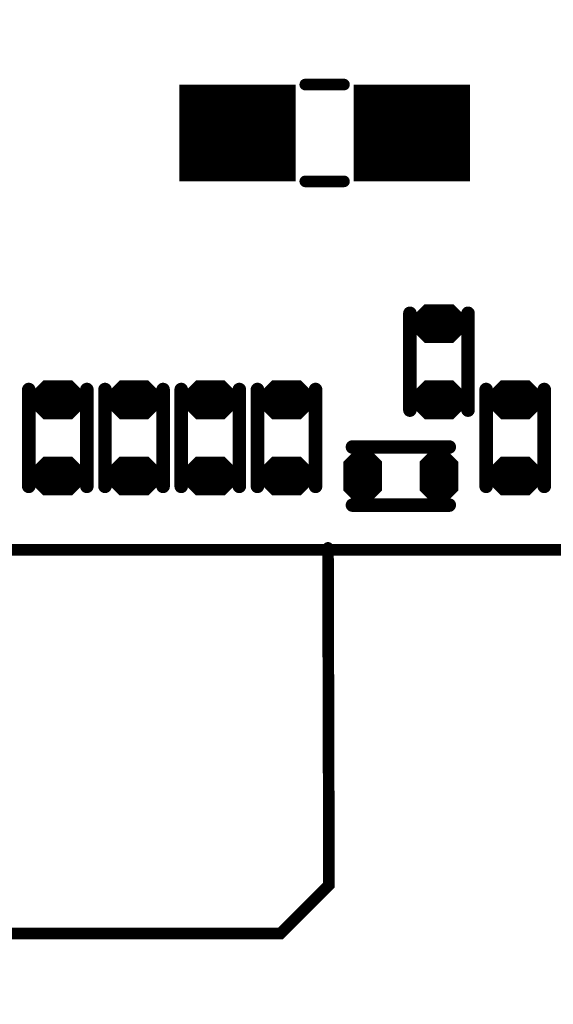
# Model space of a CAD drawing. Extents: x 0 to 8.86, y -3.29 to 6.3.
# Tile 24 of 129: x 5.09 to 5.36, y 1.14 to 1.65. Entities that reach past the tile are written whole.
import ezdxf

# ---------------------------------------------------------------- set-up
doc = ezdxf.new("R2010")
doc.units = 0
doc.layers.get('0').update_dxf_attribs({"color": 3, "linetype": 'CONTINUOUS'})

# ---------------------------------------------------------------- blocks, each defined once
blk = doc.blocks.new('PAD_R1')
at = {"const_width": 0.5}
blk.add_lwpolyline([(0.25, 0, 1), (-0.25, 0, 1)], format="xyb", close=True, dxfattribs=at)

msp = doc.modelspace()

# ---------------------------------------------------------------- linework, layer by layer
for p, q in [((5.28727, 1.49711), (5.29462, 1.50446)), ((5.30904, 1.50446), (5.31639, 1.49711)), ((5.28727, 1.49711), (5.31639, 1.49711)), ((5.28727, 1.49281), (5.31639, 1.49281)), ((5.28727, 1.49281), (5.29462, 1.48546)), ((5.30904, 1.48546), (5.31639, 1.49281)), ((5.09042, 1.45774), (5.09777, 1.46509)), ((5.11219, 1.46509), (5.11954, 1.45774)), ((5.12979, 1.45774), (5.13714, 1.46509)), ((5.15156, 1.46509), (5.15891, 1.45774)), ((5.16916, 1.45774), (5.17651, 1.46509)), ((5.19093, 1.46509), (5.19828, 1.45774)), ((5.20853, 1.45774), (5.21588, 1.46509)), ((5.2303, 1.46509), (5.23765, 1.45774)), ((5.28723, 1.45774), (5.29458, 1.46509)), ((5.309, 1.46509), (5.31635, 1.45774)), ((5.32664, 1.45774), (5.33399, 1.46509)), ((5.34841, 1.46509), (5.35576, 1.45774)), ((5.09042, 1.45774), (5.11954, 1.45774)), ((5.12979, 1.45774), (5.15891, 1.45774)), ((5.16916, 1.45774), (5.19828, 1.45774)), ((5.20853, 1.45774), (5.23765, 1.45774)), ((5.28723, 1.45774), (5.31635, 1.45774)), ((5.32664, 1.45774), (5.35576, 1.45774)), ((5.09042, 1.45344), (5.11954, 1.45344)), ((5.09042, 1.45344), (5.09777, 1.44609)), ((5.11219, 1.44609), (5.11954, 1.45344)), ((5.12979, 1.45344), (5.15891, 1.45344)), ((5.12979, 1.45344), (5.13714, 1.44609)), ((5.15156, 1.44609), (5.15891, 1.45344)), ((5.16916, 1.45344), (5.19828, 1.45344)), ((5.16916, 1.45344), (5.17651, 1.44609)), ((5.19093, 1.44609), (5.19828, 1.45344)), ((5.20853, 1.45344), (5.23765, 1.45344)), ((5.20853, 1.45344), (5.21588, 1.44609)), ((5.2303, 1.44609), (5.23765, 1.45344)), ((5.28723, 1.45344), (5.31635, 1.45344)), ((5.28723, 1.45344), (5.29458, 1.44609)), ((5.309, 1.44609), (5.31635, 1.45344)), ((5.32664, 1.45344), (5.35576, 1.45344)), ((5.32664, 1.45344), (5.33399, 1.44609)), ((5.34841, 1.44609), (5.35576, 1.45344)), ((5.25365, 1.42416), (5.261, 1.43151)), ((5.26389, 1.43151), (5.27124, 1.42416)), ((5.29301, 1.42412), (5.30036, 1.43147)), ((5.30325, 1.43147), (5.3106, 1.42412)), ((5.09038, 1.41837), (5.09773, 1.42572)), ((5.11215, 1.42572), (5.1195, 1.41837)), ((5.12975, 1.41837), (5.1371, 1.42572)), ((5.15152, 1.42572), (5.15887, 1.41837)), ((5.16912, 1.41837), (5.17647, 1.42572)), ((5.19089, 1.42572), (5.19824, 1.41837)), ((5.20849, 1.41837), (5.21584, 1.42572)), ((5.23026, 1.42572), (5.23761, 1.41837)), ((5.25365, 1.42416), (5.27124, 1.42416)), ((5.29301, 1.42412), (5.3106, 1.42412)), ((5.3266, 1.41837), (5.33395, 1.42572)), ((5.34837, 1.42572), (5.35572, 1.41837)), ((5.09038, 1.41837), (5.1195, 1.41837)), ((5.09038, 1.41408), (5.1195, 1.41408)), ((5.09038, 1.41408), (5.09773, 1.40673)), ((5.11215, 1.40673), (5.1195, 1.41408)), ((5.12975, 1.41837), (5.15887, 1.41837)), ((5.12975, 1.41408), (5.15887, 1.41408)), ((5.12975, 1.41408), (5.1371, 1.40673)), ((5.15152, 1.40673), (5.15887, 1.41408)), ((5.16912, 1.41837), (5.19824, 1.41837)), ((5.16912, 1.41408), (5.19824, 1.41408)), ((5.16912, 1.41408), (5.17647, 1.40673)), ((5.19089, 1.40673), (5.19824, 1.41408)), ((5.20849, 1.41837), (5.23761, 1.41837)), ((5.20849, 1.41408), (5.23761, 1.41408)), ((5.20849, 1.41408), (5.21584, 1.40673)), ((5.23026, 1.40673), (5.23761, 1.41408)), ((5.3266, 1.41837), (5.35572, 1.41837)), ((5.3266, 1.41408), (5.35572, 1.41408)), ((5.3266, 1.41408), (5.33395, 1.40673)), ((5.34837, 1.40673), (5.35572, 1.41408)), ((5.25365, 1.40832), (5.27124, 1.40832)), ((5.25365, 1.40832), (5.261, 1.40097)), ((5.26389, 1.40097), (5.27124, 1.40832)), ((5.29301, 1.40828), (5.3106, 1.40828)), ((5.29301, 1.40828), (5.30036, 1.40093)), ((5.30325, 1.40093), (5.3106, 1.40828))]:
    msp.add_line(p, q)
for points, const_width in [([(4.8985, 2.16513), (5.5815, 2.16513), (5.6095, 2.13713), (5.6095, 1.39613), (5.5915, 1.37813), (4.8895, 1.37813), (4.8685, 1.39913), (4.8685, 2.14913), (4.8845, 2.16513)], 0.006), ([(5.30884, 1.50396), (5.3166, 1.49619), (5.3166, 1.49372), (5.30884, 1.48596), (5.29482, 1.48596), (5.28706, 1.49372), (5.28706, 1.49619), (5.29482, 1.50396)], 0.002), ([(5.11199, 1.46459), (5.11975, 1.45682), (5.11975, 1.45435), (5.11199, 1.44659), (5.09797, 1.44659), (5.09021, 1.45435), (5.09021, 1.45682), (5.09797, 1.46459)], 0.002), ([(5.15136, 1.46459), (5.15912, 1.45682), (5.15912, 1.45435), (5.15136, 1.44659), (5.13734, 1.44659), (5.12958, 1.45435), (5.12958, 1.45682), (5.13734, 1.46459)], 0.002), ([(5.19073, 1.46459), (5.19849, 1.45682), (5.19849, 1.45435), (5.19073, 1.44659), (5.17671, 1.44659), (5.16895, 1.45435), (5.16895, 1.45682), (5.17671, 1.46459)], 0.002), ([(5.2301, 1.46459), (5.23786, 1.45682), (5.23786, 1.45435), (5.2301, 1.44659), (5.21608, 1.44659), (5.20832, 1.45435), (5.20832, 1.45682), (5.21608, 1.46459)], 0.002), ([(5.3088, 1.46459), (5.31656, 1.45683), (5.31656, 1.45436), (5.3088, 1.44659), (5.29478, 1.44659), (5.28702, 1.45436), (5.28702, 1.45683), (5.29478, 1.46459)], 0.002), ([(5.34821, 1.46459), (5.35597, 1.45682), (5.35597, 1.45435), (5.34821, 1.44659), (5.33419, 1.44659), (5.32643, 1.45435), (5.32643, 1.45682), (5.33419, 1.46459)], 0.002), ([(5.26368, 1.43101), (5.27144, 1.42325), (5.27144, 1.40923), (5.26368, 1.40147), (5.26121, 1.40147), (5.25344, 1.40923), (5.25344, 1.42325), (5.26121, 1.43101)], 0.002), ([(5.30304, 1.43097), (5.31081, 1.42321), (5.31081, 1.40919), (5.30304, 1.40143), (5.30057, 1.40143), (5.29281, 1.40919), (5.29281, 1.42321), (5.30057, 1.43097)], 0.002), ([(5.11195, 1.42523), (5.11971, 1.41746), (5.11971, 1.41499), (5.11195, 1.40723), (5.09793, 1.40723), (5.09017, 1.41499), (5.09017, 1.41746), (5.09793, 1.42523)], 0.002), ([(5.15132, 1.42523), (5.15908, 1.41746), (5.15908, 1.41499), (5.15132, 1.40723), (5.1373, 1.40723), (5.12954, 1.41499), (5.12954, 1.41746), (5.1373, 1.42523)], 0.002), ([(5.19069, 1.42523), (5.19845, 1.41746), (5.19845, 1.41499), (5.19069, 1.40723), (5.17667, 1.40723), (5.16891, 1.41499), (5.16891, 1.41746), (5.17667, 1.42523)], 0.002), ([(5.23006, 1.42523), (5.23782, 1.41746), (5.23782, 1.41499), (5.23006, 1.40723), (5.21604, 1.40723), (5.20828, 1.41499), (5.20828, 1.41746), (5.21604, 1.42523)], 0.002), ([(5.34817, 1.42523), (5.35593, 1.41746), (5.35593, 1.41499), (5.34817, 1.40723), (5.33415, 1.40723), (5.32639, 1.41499), (5.32639, 1.41746), (5.33415, 1.42523)], 0.002)]:
    msp.add_lwpolyline(points, close=True, dxfattribs=dict(const_width=const_width))
for points, const_width in [([(5.16776, 1.59339), (5.22776, 1.59339)], 0.05), ([(5.25276, 1.61839), (5.23276, 1.61839)], 0.006), ([(5.25276, 1.61839), (5.23276, 1.61839)], 0.006), ([(5.25776, 1.59339), (5.31776, 1.59339)], 0.05), ([(5.25276, 1.56839), (5.23276, 1.56839)], 0.006), ([(5.25276, 1.56839), (5.23276, 1.56839)], 0.006), ([(5.28681, 1.50028), (5.28681, 1.45028)], 0.007), ([(5.28681, 1.50028), (5.28681, 1.45028)], 0.007), ([(5.28968, 1.49811), (5.29503, 1.50346), (5.30863, 1.50346), (5.31398, 1.49811)], 0.003), ([(5.2921, 1.49911), (5.31156, 1.49911)], 0.005), ([(5.29545, 1.50245), (5.30821, 1.50245)], 0.005), ([(5.31681, 1.50028), (5.31681, 1.45028)], 0.007), ([(5.31681, 1.50028), (5.31681, 1.45028)], 0.007), ([(5.28606, 1.49481), (5.3176, 1.49481)], 0.003), ([(5.28606, 1.49561), (5.3176, 1.49561)], 0.002), ([(5.28906, 1.49661), (5.3146, 1.49661)], 0.002), ([(5.28968, 1.49811), (5.31398, 1.49811)], 0.003), ([(5.28847, 1.49231), (5.31519, 1.49231)], 0.002), ([(5.28847, 1.49231), (5.29482, 1.48596)], 0.002), ([(5.28906, 1.49331), (5.3146, 1.49331)], 0.002), ([(5.29089, 1.49131), (5.31277, 1.49131)], 0.004), ([(5.29089, 1.49131), (5.29524, 1.48696)], 0.004), ([(5.2921, 1.4908), (5.31156, 1.4908)], 0.005), ([(5.29545, 1.48746), (5.30821, 1.48746)], 0.005), ([(5.30842, 1.48696), (5.31277, 1.49131)], 0.004), ([(5.30884, 1.48596), (5.31519, 1.49231)], 0.002), ([(5.29524, 1.48696), (5.30842, 1.48696)], 0.004), ([(5.29482, 1.48596), (5.30884, 1.48596)], 0.002), ([(5.08996, 1.46091), (5.08996, 1.41091)], 0.007), ([(5.08996, 1.46091), (5.08996, 1.41091)], 0.007), ([(5.09283, 1.45874), (5.09818, 1.46409), (5.11178, 1.46409), (5.11713, 1.45874)], 0.003), ([(5.0986, 1.46308), (5.11136, 1.46308)], 0.005), ([(5.11996, 1.46091), (5.11996, 1.41091)], 0.007), ([(5.11996, 1.46091), (5.11996, 1.41091)], 0.007), ([(5.12933, 1.46091), (5.12933, 1.41091)], 0.007), ([(5.12933, 1.46091), (5.12933, 1.41091)], 0.007), ([(5.1322, 1.45874), (5.13755, 1.46409), (5.15115, 1.46409), (5.1565, 1.45874)], 0.003), ([(5.13797, 1.46308), (5.15073, 1.46308)], 0.005), ([(5.15933, 1.46091), (5.15933, 1.41091)], 0.007), ([(5.15933, 1.46091), (5.15933, 1.41091)], 0.007), ([(5.1687, 1.46091), (5.1687, 1.41091)], 0.007), ([(5.1687, 1.46091), (5.1687, 1.41091)], 0.007), ([(5.17157, 1.45874), (5.17692, 1.46409), (5.19052, 1.46409), (5.19587, 1.45874)], 0.003), ([(5.17734, 1.46308), (5.1901, 1.46308)], 0.005), ([(5.1987, 1.46091), (5.1987, 1.41091)], 0.007), ([(5.1987, 1.46091), (5.1987, 1.41091)], 0.007), ([(5.20807, 1.46091), (5.20807, 1.41091)], 0.007), ([(5.20807, 1.46091), (5.20807, 1.41091)], 0.007), ([(5.21094, 1.45874), (5.21629, 1.46409), (5.22989, 1.46409), (5.23524, 1.45874)], 0.003), ([(5.21671, 1.46308), (5.22947, 1.46308)], 0.005), ([(5.23807, 1.46091), (5.23807, 1.41091)], 0.007), ([(5.23807, 1.46091), (5.23807, 1.41091)], 0.007), ([(5.28964, 1.45874), (5.29499, 1.46409), (5.30859, 1.46409), (5.31394, 1.45874)], 0.003), ([(5.29541, 1.46309), (5.30817, 1.46309)], 0.005), ([(5.32618, 1.46091), (5.32618, 1.41091)], 0.007), ([(5.32618, 1.46091), (5.32618, 1.41091)], 0.007), ([(5.32905, 1.45874), (5.3344, 1.46409), (5.348, 1.46409), (5.35335, 1.45874)], 0.003), ([(5.33482, 1.46308), (5.34758, 1.46308)], 0.005), ([(5.35618, 1.46091), (5.35618, 1.41091)], 0.007), ([(5.35618, 1.46091), (5.35618, 1.41091)], 0.007), ([(5.09283, 1.45874), (5.11713, 1.45874)], 0.003), ([(5.09525, 1.45974), (5.11471, 1.45974)], 0.005), ([(5.1322, 1.45874), (5.1565, 1.45874)], 0.003), ([(5.13462, 1.45974), (5.15408, 1.45974)], 0.005), ([(5.17157, 1.45874), (5.19587, 1.45874)], 0.003), ([(5.17399, 1.45974), (5.19345, 1.45974)], 0.005), ([(5.21094, 1.45874), (5.23524, 1.45874)], 0.003), ([(5.21336, 1.45974), (5.23282, 1.45974)], 0.005), ([(5.28964, 1.45874), (5.31394, 1.45874)], 0.003), ([(5.29206, 1.45974), (5.31152, 1.45974)], 0.005), ([(5.32905, 1.45874), (5.35335, 1.45874)], 0.003), ([(5.33147, 1.45974), (5.35093, 1.45974)], 0.005), ([(5.08921, 1.45544), (5.12075, 1.45544)], 0.003), ([(5.08921, 1.45624), (5.12075, 1.45624)], 0.002), ([(5.09221, 1.45724), (5.11775, 1.45724)], 0.002), ([(5.09221, 1.45394), (5.11775, 1.45394)], 0.002), ([(5.12858, 1.45544), (5.16012, 1.45544)], 0.003), ([(5.12858, 1.45624), (5.16012, 1.45624)], 0.002), ([(5.13158, 1.45724), (5.15712, 1.45724)], 0.002), ([(5.13158, 1.45394), (5.15712, 1.45394)], 0.002), ([(5.16795, 1.45544), (5.19949, 1.45544)], 0.003), ([(5.16795, 1.45624), (5.19949, 1.45624)], 0.002), ([(5.17095, 1.45724), (5.19649, 1.45724)], 0.002), ([(5.17095, 1.45394), (5.19649, 1.45394)], 0.002), ([(5.20732, 1.45544), (5.23886, 1.45544)], 0.003), ([(5.20732, 1.45624), (5.23886, 1.45624)], 0.002), ([(5.21032, 1.45724), (5.23586, 1.45724)], 0.002), ([(5.21032, 1.45394), (5.23586, 1.45394)], 0.002), ([(5.28602, 1.45544), (5.31756, 1.45544)], 0.003), ([(5.28602, 1.45624), (5.31756, 1.45624)], 0.002), ([(5.28902, 1.45724), (5.31456, 1.45724)], 0.002), ([(5.28902, 1.45394), (5.31456, 1.45394)], 0.002), ([(5.32543, 1.45544), (5.35697, 1.45544)], 0.003), ([(5.32543, 1.45624), (5.35697, 1.45624)], 0.002), ([(5.32843, 1.45724), (5.35397, 1.45724)], 0.002), ([(5.32843, 1.45394), (5.35397, 1.45394)], 0.002), ([(5.09162, 1.45294), (5.11834, 1.45294)], 0.002), ([(5.09162, 1.45294), (5.09797, 1.44659)], 0.002), ([(5.09404, 1.45194), (5.11592, 1.45194)], 0.004), ([(5.09404, 1.45194), (5.09839, 1.44759)], 0.004), ([(5.09525, 1.45143), (5.11471, 1.45143)], 0.005), ([(5.0986, 1.44809), (5.11136, 1.44809)], 0.005), ([(5.09839, 1.44759), (5.11157, 1.44759)], 0.004), ([(5.11157, 1.44759), (5.11592, 1.45194)], 0.004), ([(5.11199, 1.44659), (5.11834, 1.45294)], 0.002), ([(5.13099, 1.45294), (5.15771, 1.45294)], 0.002), ([(5.13099, 1.45294), (5.13734, 1.44659)], 0.002), ([(5.13341, 1.45194), (5.15529, 1.45194)], 0.004), ([(5.13341, 1.45194), (5.13776, 1.44759)], 0.004), ([(5.13462, 1.45143), (5.15408, 1.45143)], 0.005), ([(5.13797, 1.44809), (5.15073, 1.44809)], 0.005), ([(5.13776, 1.44759), (5.15094, 1.44759)], 0.004), ([(5.15094, 1.44759), (5.15529, 1.45194)], 0.004), ([(5.15136, 1.44659), (5.15771, 1.45294)], 0.002), ([(5.17036, 1.45294), (5.19708, 1.45294)], 0.002), ([(5.17036, 1.45294), (5.17671, 1.44659)], 0.002), ([(5.17278, 1.45194), (5.19466, 1.45194)], 0.004), ([(5.17278, 1.45194), (5.17713, 1.44759)], 0.004), ([(5.17399, 1.45143), (5.19345, 1.45143)], 0.005), ([(5.17734, 1.44809), (5.1901, 1.44809)], 0.005), ([(5.17713, 1.44759), (5.19031, 1.44759)], 0.004), ([(5.19031, 1.44759), (5.19466, 1.45194)], 0.004), ([(5.19073, 1.44659), (5.19708, 1.45294)], 0.002), ([(5.20973, 1.45294), (5.23645, 1.45294)], 0.002), ([(5.20973, 1.45294), (5.21608, 1.44659)], 0.002), ([(5.21215, 1.45194), (5.23403, 1.45194)], 0.004), ([(5.21215, 1.45194), (5.2165, 1.44759)], 0.004), ([(5.21336, 1.45143), (5.23282, 1.45143)], 0.005), ([(5.21671, 1.44809), (5.22947, 1.44809)], 0.005), ([(5.2165, 1.44759), (5.22968, 1.44759)], 0.004), ([(5.22968, 1.44759), (5.23403, 1.45194)], 0.004), ([(5.2301, 1.44659), (5.23645, 1.45294)], 0.002), ([(5.28843, 1.45294), (5.31515, 1.45294)], 0.002), ([(5.28843, 1.45294), (5.29478, 1.44659)], 0.002), ([(5.29085, 1.45194), (5.31273, 1.45194)], 0.004), ([(5.29085, 1.45194), (5.2952, 1.44759)], 0.004), ([(5.29206, 1.45144), (5.31152, 1.45144)], 0.005), ([(5.29541, 1.44809), (5.30817, 1.44809)], 0.005), ([(5.2952, 1.44759), (5.30838, 1.44759)], 0.004), ([(5.30838, 1.44759), (5.31273, 1.45194)], 0.004), ([(5.3088, 1.44659), (5.31515, 1.45294)], 0.002), ([(5.32784, 1.45294), (5.35456, 1.45294)], 0.002), ([(5.32784, 1.45294), (5.33419, 1.44659)], 0.002), ([(5.33026, 1.45194), (5.35214, 1.45194)], 0.004), ([(5.33026, 1.45194), (5.33461, 1.44759)], 0.004), ([(5.33147, 1.45143), (5.35093, 1.45143)], 0.005), ([(5.33482, 1.44809), (5.34758, 1.44809)], 0.005), ([(5.33461, 1.44759), (5.34779, 1.44759)], 0.004), ([(5.34779, 1.44759), (5.35214, 1.45194)], 0.004), ([(5.34821, 1.44659), (5.35456, 1.45294)], 0.002), ([(5.09797, 1.44659), (5.11199, 1.44659)], 0.002), ([(5.13734, 1.44659), (5.15136, 1.44659)], 0.002), ([(5.17671, 1.44659), (5.19073, 1.44659)], 0.002), ([(5.21608, 1.44659), (5.2301, 1.44659)], 0.002), ([(5.29478, 1.44659), (5.3088, 1.44659)], 0.002), ([(5.33419, 1.44659), (5.34821, 1.44659)], 0.002), ([(5.25713, 1.43122), (5.30713, 1.43122)], 0.007), ([(5.25713, 1.43122), (5.30713, 1.43122)], 0.007), ([(5.25607, 1.42516), (5.26142, 1.43051), (5.26347, 1.43051), (5.26882, 1.42516)], 0.003), ([(5.26183, 1.42951), (5.26306, 1.42951)], 0.005), ([(5.29543, 1.42512), (5.30078, 1.43047), (5.30283, 1.43047), (5.30818, 1.42512)], 0.003), ([(5.30119, 1.42947), (5.30242, 1.42947)], 0.005), ([(5.09279, 1.41938), (5.09814, 1.42473), (5.11174, 1.42473), (5.11709, 1.41938)], 0.003), ([(5.09856, 1.42372), (5.11132, 1.42372)], 0.005), ([(5.13216, 1.41938), (5.13751, 1.42473), (5.15111, 1.42473), (5.15646, 1.41938)], 0.003), ([(5.13793, 1.42372), (5.15069, 1.42372)], 0.005), ([(5.17153, 1.41938), (5.17688, 1.42473), (5.19048, 1.42473), (5.19583, 1.41938)], 0.003), ([(5.1773, 1.42372), (5.19006, 1.42372)], 0.005), ([(5.2109, 1.41938), (5.21625, 1.42473), (5.22985, 1.42473), (5.2352, 1.41938)], 0.003), ([(5.21667, 1.42372), (5.22943, 1.42372)], 0.005), ([(5.25244, 1.42266), (5.27244, 1.42266)], 0.002), ([(5.25544, 1.42366), (5.26944, 1.42366)], 0.002), ([(5.25607, 1.42516), (5.26882, 1.42516)], 0.003), ([(5.25848, 1.42616), (5.26641, 1.42616)], 0.005), ([(5.29481, 1.42362), (5.30881, 1.42362)], 0.002), ([(5.29543, 1.42512), (5.30818, 1.42512)], 0.003), ([(5.29784, 1.42612), (5.30577, 1.42612)], 0.005), ([(5.32901, 1.41938), (5.33436, 1.42473), (5.34796, 1.42473), (5.35331, 1.41938)], 0.003), ([(5.33478, 1.42372), (5.34754, 1.42372)], 0.005), ([(5.09217, 1.41788), (5.11771, 1.41788)], 0.002), ([(5.09279, 1.41938), (5.11709, 1.41938)], 0.003), ([(5.09521, 1.42037), (5.11467, 1.42037)], 0.005), ([(5.13154, 1.41788), (5.15708, 1.41788)], 0.002), ([(5.13216, 1.41938), (5.15646, 1.41938)], 0.003), ([(5.13458, 1.42037), (5.15404, 1.42037)], 0.005), ([(5.17091, 1.41788), (5.19645, 1.41788)], 0.002), ([(5.17153, 1.41938), (5.19583, 1.41938)], 0.003), ([(5.17395, 1.42037), (5.19341, 1.42037)], 0.005), ([(5.21028, 1.41788), (5.23582, 1.41788)], 0.002), ([(5.2109, 1.41938), (5.2352, 1.41938)], 0.003), ([(5.21332, 1.42037), (5.23278, 1.42037)], 0.005), ([(5.25244, 1.41582), (5.27244, 1.41582)], 0.014), ([(5.29181, 1.41578), (5.31181, 1.41578)], 0.014), ([(5.29181, 1.42262), (5.31181, 1.42262)], 0.002), ([(5.32839, 1.41788), (5.35393, 1.41788)], 0.002), ([(5.32901, 1.41938), (5.35331, 1.41938)], 0.003), ([(5.33143, 1.42037), (5.35089, 1.42037)], 0.005), ([(5.08917, 1.41608), (5.12071, 1.41608)], 0.003), ([(5.08917, 1.41688), (5.12071, 1.41688)], 0.002), ([(5.09158, 1.41358), (5.1183, 1.41358)], 0.002), ([(5.09158, 1.41358), (5.09793, 1.40723)], 0.002), ([(5.09217, 1.41458), (5.11771, 1.41458)], 0.002), ([(5.094, 1.41258), (5.11588, 1.41258)], 0.004), ([(5.094, 1.41258), (5.09835, 1.40823)], 0.004), ([(5.09521, 1.41207), (5.11467, 1.41207)], 0.005), ([(5.11153, 1.40823), (5.11588, 1.41258)], 0.004), ([(5.11195, 1.40723), (5.1183, 1.41358)], 0.002), ([(5.12854, 1.41608), (5.16008, 1.41608)], 0.003), ([(5.12854, 1.41688), (5.16008, 1.41688)], 0.002), ([(5.13095, 1.41358), (5.15767, 1.41358)], 0.002), ([(5.13095, 1.41358), (5.1373, 1.40723)], 0.002), ([(5.13154, 1.41458), (5.15708, 1.41458)], 0.002), ([(5.13337, 1.41258), (5.15525, 1.41258)], 0.004), ([(5.13337, 1.41258), (5.13772, 1.40823)], 0.004), ([(5.13458, 1.41207), (5.15404, 1.41207)], 0.005), ([(5.1509, 1.40823), (5.15525, 1.41258)], 0.004), ([(5.15132, 1.40723), (5.15767, 1.41358)], 0.002), ([(5.16791, 1.41608), (5.19945, 1.41608)], 0.003), ([(5.16791, 1.41688), (5.19945, 1.41688)], 0.002), ([(5.17032, 1.41358), (5.19704, 1.41358)], 0.002), ([(5.17032, 1.41358), (5.17667, 1.40723)], 0.002), ([(5.17091, 1.41458), (5.19645, 1.41458)], 0.002), ([(5.17274, 1.41258), (5.19462, 1.41258)], 0.004), ([(5.17274, 1.41258), (5.17709, 1.40823)], 0.004), ([(5.17395, 1.41207), (5.19341, 1.41207)], 0.005), ([(5.19027, 1.40823), (5.19462, 1.41258)], 0.004), ([(5.19069, 1.40723), (5.19704, 1.41358)], 0.002), ([(5.20728, 1.41608), (5.23882, 1.41608)], 0.003), ([(5.20728, 1.41688), (5.23882, 1.41688)], 0.002), ([(5.20969, 1.41358), (5.23641, 1.41358)], 0.002), ([(5.20969, 1.41358), (5.21604, 1.40723)], 0.002), ([(5.21028, 1.41458), (5.23582, 1.41458)], 0.002), ([(5.21211, 1.41258), (5.23399, 1.41258)], 0.004), ([(5.21211, 1.41258), (5.21646, 1.40823)], 0.004), ([(5.21332, 1.41207), (5.23278, 1.41207)], 0.005), ([(5.22964, 1.40823), (5.23399, 1.41258)], 0.004), ([(5.23006, 1.40723), (5.23641, 1.41358)], 0.002), ([(5.32539, 1.41608), (5.35693, 1.41608)], 0.003), ([(5.32539, 1.41688), (5.35693, 1.41688)], 0.002), ([(5.3278, 1.41358), (5.35452, 1.41358)], 0.002), ([(5.3278, 1.41358), (5.33415, 1.40723)], 0.002), ([(5.32839, 1.41458), (5.35393, 1.41458)], 0.002), ([(5.33022, 1.41258), (5.3521, 1.41258)], 0.004), ([(5.33022, 1.41258), (5.33457, 1.40823)], 0.004), ([(5.33143, 1.41207), (5.35089, 1.41207)], 0.005), ([(5.34775, 1.40823), (5.3521, 1.41258)], 0.004), ([(5.34817, 1.40723), (5.35452, 1.41358)], 0.002), ([(5.09856, 1.40873), (5.11132, 1.40873)], 0.005), ([(5.09835, 1.40823), (5.11153, 1.40823)], 0.004), ([(5.13793, 1.40873), (5.15069, 1.40873)], 0.005), ([(5.13772, 1.40823), (5.1509, 1.40823)], 0.004), ([(5.1773, 1.40873), (5.19006, 1.40873)], 0.005), ([(5.17709, 1.40823), (5.19027, 1.40823)], 0.004), ([(5.21667, 1.40873), (5.22943, 1.40873)], 0.005), ([(5.21646, 1.40823), (5.22964, 1.40823)], 0.004), ([(5.25486, 1.40782), (5.27003, 1.40782)], 0.002), ([(5.25486, 1.40782), (5.26121, 1.40147)], 0.002), ([(5.25544, 1.40882), (5.26944, 1.40882)], 0.002), ([(5.25727, 1.40682), (5.26762, 1.40682)], 0.004), ([(5.25727, 1.40682), (5.26162, 1.40247)], 0.004), ([(5.25848, 1.40632), (5.26641, 1.40632)], 0.005), ([(5.26327, 1.40247), (5.26762, 1.40682)], 0.004), ([(5.26368, 1.40147), (5.27003, 1.40782)], 0.002), ([(5.29422, 1.40778), (5.30939, 1.40778)], 0.002), ([(5.29422, 1.40778), (5.30057, 1.40143)], 0.002), ([(5.29481, 1.40878), (5.30881, 1.40878)], 0.002), ([(5.29663, 1.40678), (5.30698, 1.40678)], 0.004), ([(5.29663, 1.40678), (5.30098, 1.40243)], 0.004), ([(5.29784, 1.40628), (5.30577, 1.40628)], 0.005), ([(5.30263, 1.40243), (5.30698, 1.40678)], 0.004), ([(5.30304, 1.40143), (5.30939, 1.40778)], 0.002), ([(5.33478, 1.40873), (5.34754, 1.40873)], 0.005), ([(5.33457, 1.40823), (5.34775, 1.40823)], 0.004), ([(5.09793, 1.40723), (5.11195, 1.40723)], 0.002), ([(5.1373, 1.40723), (5.15132, 1.40723)], 0.002), ([(5.17667, 1.40723), (5.19069, 1.40723)], 0.002), ([(5.21604, 1.40723), (5.23006, 1.40723)], 0.002), ([(5.25713, 1.40122), (5.30713, 1.40122)], 0.007), ([(5.25713, 1.40122), (5.30713, 1.40122)], 0.007), ([(5.26183, 1.40297), (5.26306, 1.40297)], 0.005), ([(5.26162, 1.40247), (5.26327, 1.40247)], 0.004), ([(5.30119, 1.40293), (5.30242, 1.40293)], 0.005), ([(5.30098, 1.40243), (5.30263, 1.40243)], 0.004), ([(5.33415, 1.40723), (5.34817, 1.40723)], 0.002), ([(5.26121, 1.40147), (5.26368, 1.40147)], 0.002), ([(5.30057, 1.40143), (5.30304, 1.40143)], 0.002), ([(4.85, 1.015), (4.85, 1.095), (4.935, 1.18), (5.22, 1.18), (5.245, 1.205), (5.2445, 1.37913)], 0.006)]:
    msp.add_lwpolyline(points, dxfattribs=dict(const_width=const_width))

# ---------------------------------------------------------------- block references
for p, xscale, yscale in [((5.23276, 1.61839), 0.006, 0.006), ((5.23276, 1.61839), 0.006, 0.006), ((5.25276, 1.61839), 0.006, 0.006), ((5.25276, 1.61839), 0.006, 0.006), ((5.23276, 1.56839), 0.006, 0.006), ((5.23276, 1.56839), 0.006, 0.006), ((5.25276, 1.56839), 0.006, 0.006), ((5.25276, 1.56839), 0.006, 0.006), ((5.28681, 1.50028), 0.007, 0.007), ((5.28681, 1.50028), 0.007, 0.007), ((5.2921, 1.49911), 0.005, 0.005), ((5.29545, 1.50245), 0.005, 0.005), ((5.30821, 1.50245), 0.005, 0.005), ((5.31156, 1.49911), 0.005, 0.005), ((5.31681, 1.50028), 0.007, 0.007), ((5.31681, 1.50028), 0.007, 0.007), ((5.28906, 1.49661), 0.002, 0.002), ((5.28968, 1.49811), 0.003, 0.003), ((5.28968, 1.49811), 0.003, 0.003), ((5.31398, 1.49811), 0.003, 0.003), ((5.31398, 1.49811), 0.003, 0.003), ((5.3146, 1.49661), 0.002, 0.002), ((5.28847, 1.49231), 0.002, 0.002), ((5.28847, 1.49231), 0.002, 0.002), ((5.28906, 1.49331), 0.002, 0.002), ((5.29089, 1.49131), 0.004, 0.004), ((5.29089, 1.49131), 0.004, 0.004), ((5.2921, 1.4908), 0.005, 0.005), ((5.29545, 1.48746), 0.005, 0.005), ((5.30821, 1.48746), 0.005, 0.005), ((5.31156, 1.4908), 0.005, 0.005), ((5.31277, 1.49131), 0.004, 0.004), ((5.31277, 1.49131), 0.004, 0.004), ((5.3146, 1.49331), 0.002, 0.002), ((5.31519, 1.49231), 0.002, 0.002), ((5.31519, 1.49231), 0.002, 0.002), ((5.29524, 1.48696), 0.004, 0.004), ((5.29524, 1.48696), 0.004, 0.004), ((5.29482, 1.48596), 0.002, 0.002), ((5.29482, 1.48596), 0.002, 0.002), ((5.30842, 1.48696), 0.004, 0.004), ((5.30842, 1.48696), 0.004, 0.004), ((5.30884, 1.48596), 0.002, 0.002), ((5.30884, 1.48596), 0.002, 0.002), ((5.08996, 1.46091), 0.007, 0.007), ((5.08996, 1.46091), 0.007, 0.007), ((5.0986, 1.46308), 0.005, 0.005), ((5.11136, 1.46308), 0.005, 0.005), ((5.11996, 1.46091), 0.007, 0.007), ((5.11996, 1.46091), 0.007, 0.007), ((5.12933, 1.46091), 0.007, 0.007), ((5.12933, 1.46091), 0.007, 0.007), ((5.13797, 1.46308), 0.005, 0.005), ((5.15073, 1.46308), 0.005, 0.005), ((5.15933, 1.46091), 0.007, 0.007), ((5.15933, 1.46091), 0.007, 0.007), ((5.1687, 1.46091), 0.007, 0.007), ((5.1687, 1.46091), 0.007, 0.007), ((5.17734, 1.46308), 0.005, 0.005), ((5.1901, 1.46308), 0.005, 0.005), ((5.1987, 1.46091), 0.007, 0.007), ((5.1987, 1.46091), 0.007, 0.007), ((5.20807, 1.46091), 0.007, 0.007), ((5.20807, 1.46091), 0.007, 0.007), ((5.21671, 1.46308), 0.005, 0.005), ((5.22947, 1.46308), 0.005, 0.005), ((5.23807, 1.46091), 0.007, 0.007), ((5.23807, 1.46091), 0.007, 0.007), ((5.29541, 1.46309), 0.005, 0.005), ((5.30817, 1.46309), 0.005, 0.005), ((5.32618, 1.46091), 0.007, 0.007), ((5.32618, 1.46091), 0.007, 0.007), ((5.33482, 1.46308), 0.005, 0.005), ((5.34758, 1.46308), 0.005, 0.005), ((5.35618, 1.46091), 0.007, 0.007), ((5.35618, 1.46091), 0.007, 0.007), ((5.09283, 1.45874), 0.003, 0.003), ((5.09283, 1.45874), 0.003, 0.003), ((5.09525, 1.45974), 0.005, 0.005), ((5.11471, 1.45974), 0.005, 0.005), ((5.11713, 1.45874), 0.003, 0.003), ((5.11713, 1.45874), 0.003, 0.003), ((5.1322, 1.45874), 0.003, 0.003), ((5.1322, 1.45874), 0.003, 0.003), ((5.13462, 1.45974), 0.005, 0.005), ((5.15408, 1.45974), 0.005, 0.005), ((5.1565, 1.45874), 0.003, 0.003), ((5.1565, 1.45874), 0.003, 0.003), ((5.17157, 1.45874), 0.003, 0.003), ((5.17157, 1.45874), 0.003, 0.003), ((5.17399, 1.45974), 0.005, 0.005), ((5.19345, 1.45974), 0.005, 0.005), ((5.19587, 1.45874), 0.003, 0.003), ((5.19587, 1.45874), 0.003, 0.003), ((5.21094, 1.45874), 0.003, 0.003), ((5.21094, 1.45874), 0.003, 0.003), ((5.21336, 1.45974), 0.005, 0.005), ((5.23282, 1.45974), 0.005, 0.005), ((5.23524, 1.45874), 0.003, 0.003), ((5.23524, 1.45874), 0.003, 0.003), ((5.28964, 1.45874), 0.003, 0.003), ((5.28964, 1.45874), 0.003, 0.003), ((5.29206, 1.45974), 0.005, 0.005), ((5.31152, 1.45974), 0.005, 0.005), ((5.31394, 1.45874), 0.003, 0.003), ((5.31394, 1.45874), 0.003, 0.003), ((5.32905, 1.45874), 0.003, 0.003), ((5.32905, 1.45874), 0.003, 0.003), ((5.33147, 1.45974), 0.005, 0.005), ((5.35093, 1.45974), 0.005, 0.005), ((5.35335, 1.45874), 0.003, 0.003), ((5.35335, 1.45874), 0.003, 0.003), ((5.09221, 1.45724), 0.002, 0.002), ((5.09221, 1.45394), 0.002, 0.002), ((5.11775, 1.45724), 0.002, 0.002), ((5.11775, 1.45394), 0.002, 0.002), ((5.13158, 1.45724), 0.002, 0.002), ((5.13158, 1.45394), 0.002, 0.002), ((5.15712, 1.45724), 0.002, 0.002), ((5.15712, 1.45394), 0.002, 0.002), ((5.17095, 1.45724), 0.002, 0.002), ((5.17095, 1.45394), 0.002, 0.002), ((5.19649, 1.45724), 0.002, 0.002), ((5.19649, 1.45394), 0.002, 0.002), ((5.21032, 1.45724), 0.002, 0.002), ((5.21032, 1.45394), 0.002, 0.002), ((5.23586, 1.45724), 0.002, 0.002), ((5.23586, 1.45394), 0.002, 0.002), ((5.28902, 1.45724), 0.002, 0.002), ((5.28902, 1.45394), 0.002, 0.002), ((5.31456, 1.45724), 0.002, 0.002), ((5.31456, 1.45394), 0.002, 0.002), ((5.32843, 1.45724), 0.002, 0.002), ((5.32843, 1.45394), 0.002, 0.002), ((5.35397, 1.45724), 0.002, 0.002), ((5.35397, 1.45394), 0.002, 0.002), ((5.09162, 1.45294), 0.002, 0.002), ((5.09162, 1.45294), 0.002, 0.002), ((5.09404, 1.45194), 0.004, 0.004), ((5.09404, 1.45194), 0.004, 0.004), ((5.09525, 1.45143), 0.005, 0.005), ((5.0986, 1.44809), 0.005, 0.005), ((5.09839, 1.44759), 0.004, 0.004), ((5.09839, 1.44759), 0.004, 0.004), ((5.11136, 1.44809), 0.005, 0.005), ((5.11157, 1.44759), 0.004, 0.004), ((5.11157, 1.44759), 0.004, 0.004), ((5.11471, 1.45143), 0.005, 0.005), ((5.11592, 1.45194), 0.004, 0.004), ((5.11592, 1.45194), 0.004, 0.004), ((5.11834, 1.45294), 0.002, 0.002), ((5.11834, 1.45294), 0.002, 0.002), ((5.13099, 1.45294), 0.002, 0.002), ((5.13099, 1.45294), 0.002, 0.002), ((5.13341, 1.45194), 0.004, 0.004), ((5.13341, 1.45194), 0.004, 0.004), ((5.13462, 1.45143), 0.005, 0.005), ((5.13797, 1.44809), 0.005, 0.005), ((5.13776, 1.44759), 0.004, 0.004), ((5.13776, 1.44759), 0.004, 0.004), ((5.15073, 1.44809), 0.005, 0.005), ((5.15094, 1.44759), 0.004, 0.004), ((5.15094, 1.44759), 0.004, 0.004), ((5.15408, 1.45143), 0.005, 0.005), ((5.15529, 1.45194), 0.004, 0.004), ((5.15529, 1.45194), 0.004, 0.004), ((5.15771, 1.45294), 0.002, 0.002), ((5.15771, 1.45294), 0.002, 0.002), ((5.17036, 1.45294), 0.002, 0.002), ((5.17036, 1.45294), 0.002, 0.002), ((5.17278, 1.45194), 0.004, 0.004), ((5.17278, 1.45194), 0.004, 0.004), ((5.17399, 1.45143), 0.005, 0.005), ((5.17734, 1.44809), 0.005, 0.005), ((5.17713, 1.44759), 0.004, 0.004), ((5.17713, 1.44759), 0.004, 0.004), ((5.1901, 1.44809), 0.005, 0.005), ((5.19031, 1.44759), 0.004, 0.004), ((5.19031, 1.44759), 0.004, 0.004), ((5.19345, 1.45143), 0.005, 0.005), ((5.19466, 1.45194), 0.004, 0.004), ((5.19466, 1.45194), 0.004, 0.004), ((5.19708, 1.45294), 0.002, 0.002), ((5.19708, 1.45294), 0.002, 0.002), ((5.20973, 1.45294), 0.002, 0.002), ((5.20973, 1.45294), 0.002, 0.002), ((5.21215, 1.45194), 0.004, 0.004), ((5.21215, 1.45194), 0.004, 0.004), ((5.21336, 1.45143), 0.005, 0.005), ((5.21671, 1.44809), 0.005, 0.005), ((5.2165, 1.44759), 0.004, 0.004), ((5.2165, 1.44759), 0.004, 0.004), ((5.22947, 1.44809), 0.005, 0.005), ((5.22968, 1.44759), 0.004, 0.004), ((5.22968, 1.44759), 0.004, 0.004), ((5.23282, 1.45143), 0.005, 0.005), ((5.23403, 1.45194), 0.004, 0.004), ((5.23403, 1.45194), 0.004, 0.004), ((5.23645, 1.45294), 0.002, 0.002), ((5.23645, 1.45294), 0.002, 0.002), ((5.28681, 1.45028), 0.007, 0.007), ((5.28681, 1.45028), 0.007, 0.007), ((5.28843, 1.45294), 0.002, 0.002), ((5.28843, 1.45294), 0.002, 0.002), ((5.29085, 1.45194), 0.004, 0.004), ((5.29085, 1.45194), 0.004, 0.004), ((5.29206, 1.45144), 0.005, 0.005), ((5.29541, 1.44809), 0.005, 0.005), ((5.2952, 1.44759), 0.004, 0.004), ((5.2952, 1.44759), 0.004, 0.004), ((5.30817, 1.44809), 0.005, 0.005), ((5.30838, 1.44759), 0.004, 0.004), ((5.30838, 1.44759), 0.004, 0.004), ((5.31152, 1.45144), 0.005, 0.005), ((5.31273, 1.45194), 0.004, 0.004), ((5.31273, 1.45194), 0.004, 0.004), ((5.31681, 1.45028), 0.007, 0.007), ((5.31681, 1.45028), 0.007, 0.007), ((5.31515, 1.45294), 0.002, 0.002), ((5.31515, 1.45294), 0.002, 0.002), ((5.32784, 1.45294), 0.002, 0.002), ((5.32784, 1.45294), 0.002, 0.002), ((5.33026, 1.45194), 0.004, 0.004), ((5.33026, 1.45194), 0.004, 0.004), ((5.33147, 1.45143), 0.005, 0.005), ((5.33482, 1.44809), 0.005, 0.005), ((5.33461, 1.44759), 0.004, 0.004), ((5.33461, 1.44759), 0.004, 0.004), ((5.34758, 1.44809), 0.005, 0.005), ((5.34779, 1.44759), 0.004, 0.004), ((5.34779, 1.44759), 0.004, 0.004), ((5.35093, 1.45143), 0.005, 0.005), ((5.35214, 1.45194), 0.004, 0.004), ((5.35214, 1.45194), 0.004, 0.004), ((5.35456, 1.45294), 0.002, 0.002), ((5.35456, 1.45294), 0.002, 0.002), ((5.09797, 1.44659), 0.002, 0.002), ((5.09797, 1.44659), 0.002, 0.002), ((5.11199, 1.44659), 0.002, 0.002), ((5.11199, 1.44659), 0.002, 0.002), ((5.13734, 1.44659), 0.002, 0.002), ((5.13734, 1.44659), 0.002, 0.002), ((5.15136, 1.44659), 0.002, 0.002), ((5.15136, 1.44659), 0.002, 0.002), ((5.17671, 1.44659), 0.002, 0.002), ((5.17671, 1.44659), 0.002, 0.002), ((5.19073, 1.44659), 0.002, 0.002), ((5.19073, 1.44659), 0.002, 0.002), ((5.21608, 1.44659), 0.002, 0.002), ((5.21608, 1.44659), 0.002, 0.002), ((5.2301, 1.44659), 0.002, 0.002), ((5.2301, 1.44659), 0.002, 0.002), ((5.29478, 1.44659), 0.002, 0.002), ((5.29478, 1.44659), 0.002, 0.002), ((5.3088, 1.44659), 0.002, 0.002), ((5.3088, 1.44659), 0.002, 0.002), ((5.33419, 1.44659), 0.002, 0.002), ((5.33419, 1.44659), 0.002, 0.002), ((5.34821, 1.44659), 0.002, 0.002), ((5.34821, 1.44659), 0.002, 0.002), ((5.25713, 1.43122), 0.007, 0.007), ((5.25713, 1.43122), 0.007, 0.007), ((5.30713, 1.43122), 0.007, 0.007), ((5.30713, 1.43122), 0.007, 0.007), ((5.26183, 1.42951), 0.005, 0.005), ((5.26306, 1.42951), 0.005, 0.005), ((5.30119, 1.42947), 0.005, 0.005), ((5.30242, 1.42947), 0.005, 0.005), ((5.09856, 1.42372), 0.005, 0.005), ((5.11132, 1.42372), 0.005, 0.005), ((5.13793, 1.42372), 0.005, 0.005), ((5.15069, 1.42372), 0.005, 0.005), ((5.1773, 1.42372), 0.005, 0.005), ((5.19006, 1.42372), 0.005, 0.005), ((5.21667, 1.42372), 0.005, 0.005), ((5.22943, 1.42372), 0.005, 0.005), ((5.25544, 1.42366), 0.002, 0.002), ((5.25607, 1.42516), 0.003, 0.003), ((5.25607, 1.42516), 0.003, 0.003), ((5.25848, 1.42616), 0.005, 0.005), ((5.26641, 1.42616), 0.005, 0.005), ((5.26882, 1.42516), 0.003, 0.003), ((5.26882, 1.42516), 0.003, 0.003), ((5.26944, 1.42366), 0.002, 0.002), ((5.29481, 1.42362), 0.002, 0.002), ((5.29543, 1.42512), 0.003, 0.003), ((5.29543, 1.42512), 0.003, 0.003), ((5.29784, 1.42612), 0.005, 0.005), ((5.30577, 1.42612), 0.005, 0.005), ((5.30818, 1.42512), 0.003, 0.003), ((5.30818, 1.42512), 0.003, 0.003), ((5.30881, 1.42362), 0.002, 0.002), ((5.33478, 1.42372), 0.005, 0.005), ((5.34754, 1.42372), 0.005, 0.005), ((5.09217, 1.41788), 0.002, 0.002), ((5.09279, 1.41938), 0.003, 0.003), ((5.09279, 1.41938), 0.003, 0.003), ((5.09521, 1.42037), 0.005, 0.005), ((5.11467, 1.42037), 0.005, 0.005), ((5.11709, 1.41938), 0.003, 0.003), ((5.11709, 1.41938), 0.003, 0.003), ((5.11771, 1.41788), 0.002, 0.002), ((5.13154, 1.41788), 0.002, 0.002), ((5.13216, 1.41938), 0.003, 0.003), ((5.13216, 1.41938), 0.003, 0.003), ((5.13458, 1.42037), 0.005, 0.005), ((5.15404, 1.42037), 0.005, 0.005), ((5.15646, 1.41938), 0.003, 0.003), ((5.15646, 1.41938), 0.003, 0.003), ((5.15708, 1.41788), 0.002, 0.002), ((5.17091, 1.41788), 0.002, 0.002), ((5.17153, 1.41938), 0.003, 0.003), ((5.17153, 1.41938), 0.003, 0.003), ((5.17395, 1.42037), 0.005, 0.005), ((5.19341, 1.42037), 0.005, 0.005), ((5.19583, 1.41938), 0.003, 0.003), ((5.19583, 1.41938), 0.003, 0.003), ((5.19645, 1.41788), 0.002, 0.002), ((5.21028, 1.41788), 0.002, 0.002), ((5.2109, 1.41938), 0.003, 0.003), ((5.2109, 1.41938), 0.003, 0.003), ((5.21332, 1.42037), 0.005, 0.005), ((5.23278, 1.42037), 0.005, 0.005), ((5.2352, 1.41938), 0.003, 0.003), ((5.2352, 1.41938), 0.003, 0.003), ((5.23582, 1.41788), 0.002, 0.002), ((5.32839, 1.41788), 0.002, 0.002), ((5.32901, 1.41938), 0.003, 0.003), ((5.32901, 1.41938), 0.003, 0.003), ((5.33143, 1.42037), 0.005, 0.005), ((5.35089, 1.42037), 0.005, 0.005), ((5.35331, 1.41938), 0.003, 0.003), ((5.35331, 1.41938), 0.003, 0.003), ((5.35393, 1.41788), 0.002, 0.002), ((5.08996, 1.41091), 0.007, 0.007), ((5.08996, 1.41091), 0.007, 0.007), ((5.09158, 1.41358), 0.002, 0.002), ((5.09158, 1.41358), 0.002, 0.002), ((5.09217, 1.41458), 0.002, 0.002), ((5.094, 1.41258), 0.004, 0.004), ((5.094, 1.41258), 0.004, 0.004), ((5.09521, 1.41207), 0.005, 0.005), ((5.11467, 1.41207), 0.005, 0.005), ((5.11588, 1.41258), 0.004, 0.004), ((5.11588, 1.41258), 0.004, 0.004), ((5.11996, 1.41091), 0.007, 0.007), ((5.11996, 1.41091), 0.007, 0.007), ((5.11771, 1.41458), 0.002, 0.002), ((5.1183, 1.41358), 0.002, 0.002), ((5.1183, 1.41358), 0.002, 0.002), ((5.12933, 1.41091), 0.007, 0.007), ((5.12933, 1.41091), 0.007, 0.007), ((5.13095, 1.41358), 0.002, 0.002), ((5.13095, 1.41358), 0.002, 0.002), ((5.13154, 1.41458), 0.002, 0.002), ((5.13337, 1.41258), 0.004, 0.004), ((5.13337, 1.41258), 0.004, 0.004), ((5.13458, 1.41207), 0.005, 0.005), ((5.15404, 1.41207), 0.005, 0.005), ((5.15525, 1.41258), 0.004, 0.004), ((5.15525, 1.41258), 0.004, 0.004), ((5.15933, 1.41091), 0.007, 0.007), ((5.15933, 1.41091), 0.007, 0.007), ((5.15708, 1.41458), 0.002, 0.002), ((5.15767, 1.41358), 0.002, 0.002), ((5.15767, 1.41358), 0.002, 0.002), ((5.1687, 1.41091), 0.007, 0.007), ((5.1687, 1.41091), 0.007, 0.007), ((5.17032, 1.41358), 0.002, 0.002), ((5.17032, 1.41358), 0.002, 0.002), ((5.17091, 1.41458), 0.002, 0.002), ((5.17274, 1.41258), 0.004, 0.004), ((5.17274, 1.41258), 0.004, 0.004), ((5.17395, 1.41207), 0.005, 0.005), ((5.19341, 1.41207), 0.005, 0.005), ((5.19462, 1.41258), 0.004, 0.004), ((5.19462, 1.41258), 0.004, 0.004), ((5.1987, 1.41091), 0.007, 0.007), ((5.1987, 1.41091), 0.007, 0.007), ((5.19645, 1.41458), 0.002, 0.002), ((5.19704, 1.41358), 0.002, 0.002), ((5.19704, 1.41358), 0.002, 0.002), ((5.20807, 1.41091), 0.007, 0.007), ((5.20807, 1.41091), 0.007, 0.007), ((5.20969, 1.41358), 0.002, 0.002), ((5.20969, 1.41358), 0.002, 0.002), ((5.21028, 1.41458), 0.002, 0.002), ((5.21211, 1.41258), 0.004, 0.004), ((5.21211, 1.41258), 0.004, 0.004), ((5.21332, 1.41207), 0.005, 0.005), ((5.23278, 1.41207), 0.005, 0.005), ((5.23399, 1.41258), 0.004, 0.004), ((5.23399, 1.41258), 0.004, 0.004), ((5.23807, 1.41091), 0.007, 0.007), ((5.23807, 1.41091), 0.007, 0.007), ((5.23582, 1.41458), 0.002, 0.002), ((5.23641, 1.41358), 0.002, 0.002), ((5.23641, 1.41358), 0.002, 0.002), ((5.32618, 1.41091), 0.007, 0.007), ((5.32618, 1.41091), 0.007, 0.007), ((5.3278, 1.41358), 0.002, 0.002), ((5.3278, 1.41358), 0.002, 0.002), ((5.32839, 1.41458), 0.002, 0.002), ((5.33022, 1.41258), 0.004, 0.004), ((5.33022, 1.41258), 0.004, 0.004), ((5.33143, 1.41207), 0.005, 0.005), ((5.35089, 1.41207), 0.005, 0.005), ((5.3521, 1.41258), 0.004, 0.004), ((5.3521, 1.41258), 0.004, 0.004), ((5.35618, 1.41091), 0.007, 0.007), ((5.35618, 1.41091), 0.007, 0.007), ((5.35393, 1.41458), 0.002, 0.002), ((5.35452, 1.41358), 0.002, 0.002), ((5.35452, 1.41358), 0.002, 0.002), ((5.09856, 1.40873), 0.005, 0.005), ((5.09835, 1.40823), 0.004, 0.004), ((5.09835, 1.40823), 0.004, 0.004), ((5.11132, 1.40873), 0.005, 0.005), ((5.11153, 1.40823), 0.004, 0.004), ((5.11153, 1.40823), 0.004, 0.004), ((5.13793, 1.40873), 0.005, 0.005), ((5.13772, 1.40823), 0.004, 0.004), ((5.13772, 1.40823), 0.004, 0.004), ((5.15069, 1.40873), 0.005, 0.005), ((5.1509, 1.40823), 0.004, 0.004), ((5.1509, 1.40823), 0.004, 0.004), ((5.1773, 1.40873), 0.005, 0.005), ((5.17709, 1.40823), 0.004, 0.004), ((5.17709, 1.40823), 0.004, 0.004), ((5.19006, 1.40873), 0.005, 0.005), ((5.19027, 1.40823), 0.004, 0.004), ((5.19027, 1.40823), 0.004, 0.004), ((5.21667, 1.40873), 0.005, 0.005), ((5.21646, 1.40823), 0.004, 0.004), ((5.21646, 1.40823), 0.004, 0.004), ((5.22943, 1.40873), 0.005, 0.005), ((5.22964, 1.40823), 0.004, 0.004), ((5.22964, 1.40823), 0.004, 0.004), ((5.25486, 1.40782), 0.002, 0.002), ((5.25486, 1.40782), 0.002, 0.002), ((5.25544, 1.40882), 0.002, 0.002), ((5.25727, 1.40682), 0.004, 0.004), ((5.25727, 1.40682), 0.004, 0.004), ((5.25848, 1.40632), 0.005, 0.005), ((5.26641, 1.40632), 0.005, 0.005), ((5.26762, 1.40682), 0.004, 0.004), ((5.26762, 1.40682), 0.004, 0.004), ((5.26944, 1.40882), 0.002, 0.002), ((5.27003, 1.40782), 0.002, 0.002), ((5.27003, 1.40782), 0.002, 0.002), ((5.29422, 1.40778), 0.002, 0.002), ((5.29422, 1.40778), 0.002, 0.002), ((5.29481, 1.40878), 0.002, 0.002), ((5.29663, 1.40678), 0.004, 0.004), ((5.29663, 1.40678), 0.004, 0.004), ((5.29784, 1.40628), 0.005, 0.005), ((5.30577, 1.40628), 0.005, 0.005), ((5.30698, 1.40678), 0.004, 0.004), ((5.30698, 1.40678), 0.004, 0.004), ((5.30881, 1.40878), 0.002, 0.002), ((5.30939, 1.40778), 0.002, 0.002), ((5.30939, 1.40778), 0.002, 0.002), ((5.33478, 1.40873), 0.005, 0.005), ((5.33457, 1.40823), 0.004, 0.004), ((5.33457, 1.40823), 0.004, 0.004), ((5.34754, 1.40873), 0.005, 0.005), ((5.34775, 1.40823), 0.004, 0.004), ((5.34775, 1.40823), 0.004, 0.004), ((5.09793, 1.40723), 0.002, 0.002), ((5.09793, 1.40723), 0.002, 0.002), ((5.11195, 1.40723), 0.002, 0.002), ((5.11195, 1.40723), 0.002, 0.002), ((5.1373, 1.40723), 0.002, 0.002), ((5.1373, 1.40723), 0.002, 0.002), ((5.15132, 1.40723), 0.002, 0.002), ((5.15132, 1.40723), 0.002, 0.002), ((5.17667, 1.40723), 0.002, 0.002), ((5.17667, 1.40723), 0.002, 0.002), ((5.19069, 1.40723), 0.002, 0.002), ((5.19069, 1.40723), 0.002, 0.002), ((5.21604, 1.40723), 0.002, 0.002), ((5.21604, 1.40723), 0.002, 0.002), ((5.23006, 1.40723), 0.002, 0.002), ((5.23006, 1.40723), 0.002, 0.002), ((5.25713, 1.40122), 0.007, 0.007), ((5.25713, 1.40122), 0.007, 0.007), ((5.26183, 1.40297), 0.005, 0.005), ((5.26162, 1.40247), 0.004, 0.004), ((5.26162, 1.40247), 0.004, 0.004), ((5.26306, 1.40297), 0.005, 0.005), ((5.26327, 1.40247), 0.004, 0.004), ((5.26327, 1.40247), 0.004, 0.004), ((5.30119, 1.40293), 0.005, 0.005), ((5.30098, 1.40243), 0.004, 0.004), ((5.30098, 1.40243), 0.004, 0.004), ((5.30242, 1.40293), 0.005, 0.005), ((5.30263, 1.40243), 0.004, 0.004), ((5.30263, 1.40243), 0.004, 0.004), ((5.30713, 1.40122), 0.007, 0.007), ((5.30713, 1.40122), 0.007, 0.007), ((5.33415, 1.40723), 0.002, 0.002), ((5.33415, 1.40723), 0.002, 0.002), ((5.34817, 1.40723), 0.002, 0.002), ((5.34817, 1.40723), 0.002, 0.002), ((5.26121, 1.40147), 0.002, 0.002), ((5.26121, 1.40147), 0.002, 0.002), ((5.26368, 1.40147), 0.002, 0.002), ((5.26368, 1.40147), 0.002, 0.002), ((5.30057, 1.40143), 0.002, 0.002), ((5.30057, 1.40143), 0.002, 0.002), ((5.30304, 1.40143), 0.002, 0.002), ((5.30304, 1.40143), 0.002, 0.002), ((5.2445, 1.37913), 0.006, 0.006)]:
    msp.add_blockref('PAD_R1', p, dxfattribs=dict(xscale=xscale, yscale=yscale))

doc.saveas('drawing.dxf')
